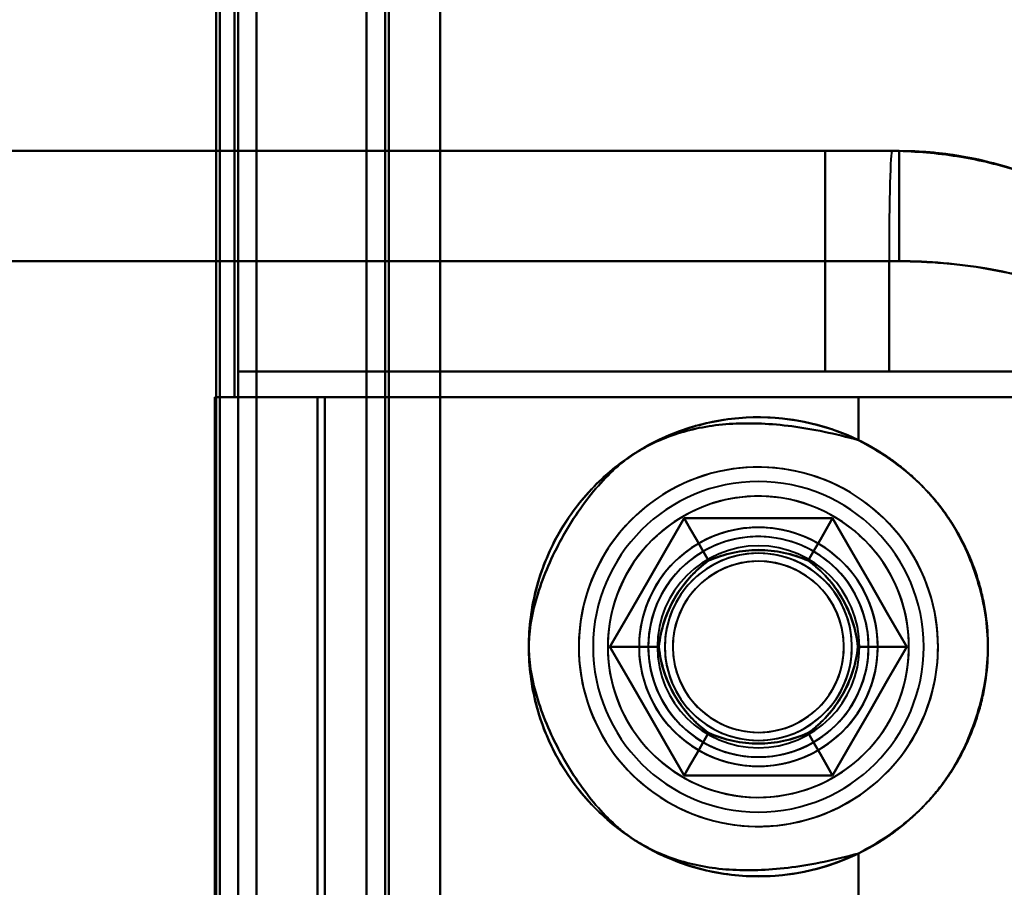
# Model space of a CAD drawing. Header units: millimetres. Extents: x -1442 to 3067, y -120 to 1171.
# Tile 37 of 66: x 411 to 438, y 310 to 334. Entities that reach past the tile are written whole.
import ezdxf

# ---------------------------------------------------------------- set-up
doc = ezdxf.new("R2010")
doc.units = ezdxf.units.MM
doc.layers.add('G-IMPT', color=8, linetype='Continuous', lineweight=40)

# ---------------------------------------------------------------- blocks, each defined once
blk = doc.blocks.new('NEXA 1500 CALQUES_dwg-769064-Gauche')
at = {"layer": 'G-IMPT'}
for p, q in [((420.5, 1097.272), (420.5, 129.472)), ((420.5, 1097.272), (420.5, 129.472)), ((417, 129.472), (417, 1062.272)), ((417.5, 323.672), (417.5, 903.072)), ((402, 330.372), (434.805, 330.372)), ((402, 330.372), (434.805, 330.372)), ((434.805, 330.372), (402, 330.372)), ((434.805, 330.372), (402, 330.372)), ((432.985, 330.372), (435, 330.372)), ((432.985, 330.372), (435, 330.372)), ((435, 330.372), (432.985, 330.372)), ((435, 330.372), (432.985, 330.372)), ((435, 330.372), (434.805, 330.372)), ((434.805, 330.372), (435, 330.372)), ((434.805, 330.372), (435, 330.372)), ((434.805, 330.372), (435, 330.372)), ((435, 330.372), (434.805, 330.372)), ((435, 330.372), (434.805, 330.372)), ((435, 330.372), (435, 327.372)), ((435, 330.372), (435, 327.372)), ((402.288, 327.372), (434.721, 327.372)), ((402.288, 327.372), (434.721, 327.372)), ((434.721, 327.372), (402.288, 327.372)), ((434.721, 327.372), (402.288, 327.372)), ((434.721, 327.372), (435, 327.372)), ((434.721, 327.372), (435, 327.372)), ((435, 327.372), (434.721, 327.372)), ((435, 327.372), (434.721, 327.372)), ((434.721, 324.372), (417, 324.372)), ((417, 324.372), (434.721, 324.372)), ((434.721, 324.372), (417, 324.372)), ((417, 324.372), (434.721, 324.372)), ((432.985, 324.372), (444.165, 324.372)), ((432.985, 324.372), (444.165, 324.372)), ((444.165, 324.372), (432.985, 324.372)), ((444.165, 324.372), (432.985, 324.372)), ((443.207, 324.372), (434.721, 324.372)), ((434.721, 324.372), (443.207, 324.372)), ((443.207, 324.372), (434.721, 324.372)), ((434.721, 324.372), (443.207, 324.372)), ((416.9, 323.672), (417.5, 323.672)), ((417.5, 323.672), (416.9, 323.672)), ((416.9, 323.672), (417.5, 323.672)), ((417.5, 323.672), (416.9, 323.672)), ((419.165, 323.672), (433.887, 323.672)), ((419.165, 323.672), (433.887, 323.672)), ((433.887, 323.672), (419.165, 323.672)), ((433.887, 323.672), (419.165, 323.672)), ((433.887, 323.672), (442.984, 323.672)), ((433.887, 323.672), (442.984, 323.672)), ((442.984, 323.672), (433.887, 323.672)), ((442.984, 323.672), (433.887, 323.672))]:
    blk.add_line(p, q, dxfattribs=at)
at = {"layer": 'G-IMPT', "flags": 128}
for points in [[(422.5, 1097.772), (422.5, 855.572), (422.5, 613.372), (422.5, 371.172), (422.5, 128.972)], [(422.5, 128.972), (422.5, 371.172), (422.5, 613.372), (422.5, 855.572), (422.5, 1097.772)], [(422.5, 128.972), (422.5, 371.172), (422.5, 613.372), (422.5, 855.572), (422.5, 1097.772)], [(422.5, 1097.772), (422.5, 855.572), (422.5, 613.372), (422.5, 371.172), (422.5, 128.972)], [(420.5, 129.472), (420.5, 371.422), (420.5, 613.372), (420.5, 855.322), (420.5, 1097.272)], [(420.5, 1097.272), (420.5, 855.322), (420.5, 613.372), (420.5, 371.422), (420.5, 129.472)], [(420.5, 1097.272), (420.5, 855.322), (420.5, 613.372), (420.5, 371.422), (420.5, 129.472)], [(420.5, 129.472), (420.5, 371.422), (420.5, 613.372), (420.5, 855.322), (420.5, 1097.272)], [(420.5, 129.472), (420.5, 371.422), (420.5, 613.372), (420.5, 855.322), (420.5, 1097.272)], [(420.5, 1097.272), (420.5, 855.322), (420.5, 613.372), (420.5, 371.422), (420.5, 129.472)], [(420.5, 1097.272), (420.5, 855.322), (420.5, 613.372), (420.5, 371.422), (420.5, 129.472)], [(420.5, 129.472), (420.5, 371.422), (420.5, 613.372), (420.5, 855.322), (420.5, 1097.272)], [(421, 129.472), (421, 371.422), (421, 613.372), (421, 855.322), (421, 1097.272)], [(421, 1097.272), (421, 855.322), (421, 613.372), (421, 371.422), (421, 129.472)], [(421, 1097.272), (421, 855.322), (421, 613.372), (421, 371.422), (421, 129.472)], [(421, 129.472), (421, 371.422), (421, 613.372), (421, 855.322), (421, 1097.272)], [(421.1, 1097.272), (421.1, 855.322), (421.1, 613.372), (421.1, 371.422), (421.1, 129.472)], [(421.1, 129.472), (421.1, 371.422), (421.1, 613.372), (421.1, 855.322), (421.1, 1097.272)], [(421.1, 129.472), (421.1, 371.422), (421.1, 613.372), (421.1, 855.322), (421.1, 1097.272)], [(421.1, 1097.272), (421.1, 855.322), (421.1, 613.372), (421.1, 371.422), (421.1, 129.472)], [(421.1, 1097.272), (421.1, 855.322), (421.1, 613.372), (421.1, 371.422), (421.1, 129.472)], [(421.1, 129.472), (421.1, 371.422), (421.1, 613.372), (421.1, 855.322), (421.1, 1097.272)], [(421.1, 129.472), (421.1, 371.422), (421.1, 613.372), (421.1, 855.322), (421.1, 1097.272)], [(421.1, 1097.272), (421.1, 855.322), (421.1, 613.372), (421.1, 371.422), (421.1, 129.472)], [(421.1, 129.472), (421.1, 371.422), (421.1, 613.372), (421.1, 855.322), (421.1, 1097.272)], [(421.1, 1097.272), (421.1, 855.322), (421.1, 613.372), (421.1, 371.422), (421.1, 129.472)], [(421.1, 1097.272), (421.1, 855.322), (421.1, 613.372), (421.1, 371.422), (421.1, 129.472)], [(421.1, 129.472), (421.1, 371.422), (421.1, 613.372), (421.1, 855.322), (421.1, 1097.272)], [(422.5, 1097.272), (422.5, 855.322), (422.5, 613.372), (422.5, 371.422), (422.5, 129.472)], [(422.5, 129.472), (422.5, 371.422), (422.5, 613.372), (422.5, 855.322), (422.5, 1097.272)], [(422.5, 129.472), (422.5, 371.422), (422.5, 613.372), (422.5, 855.322), (422.5, 1097.272)], [(422.5, 1097.272), (422.5, 855.322), (422.5, 613.372), (422.5, 371.422), (422.5, 129.472)], [(422.5, 129.472), (422.5, 371.422), (422.5, 613.372), (422.5, 855.322), (422.5, 1097.272)], [(422.5, 1097.272), (422.5, 855.322), (422.5, 613.372), (422.5, 371.422), (422.5, 129.472)], [(422.5, 1097.272), (422.5, 855.322), (422.5, 613.372), (422.5, 371.422), (422.5, 129.472)], [(422.5, 129.472), (422.5, 371.422), (422.5, 613.372), (422.5, 855.322), (422.5, 1097.272)], [(417.5, 128.972), (417.5, 362.422), (417.5, 595.872), (417.5, 829.322), (417.5, 1062.772)], [(417.5, 1062.772), (417.5, 829.322), (417.5, 595.872), (417.5, 362.422), (417.5, 128.972)], [(417.5, 128.972), (417.5, 362.422), (417.5, 595.872), (417.5, 829.322), (417.5, 1062.772)], [(417.5, 1062.772), (417.5, 829.322), (417.5, 595.872), (417.5, 362.422), (417.5, 128.972)], [(416.4, 1062.272), (416.4, 829.072), (416.4, 595.872), (416.4, 362.672), (416.4, 129.472)], [(416.4, 129.472), (416.4, 362.672), (416.4, 595.872), (416.4, 829.072), (416.4, 1062.272)], [(416.4, 1062.272), (416.4, 837.047), (416.4, 611.822), (416.4, 386.597), (416.4, 161.372)], [(416.4, 161.372), (416.4, 386.597), (416.4, 611.822), (416.4, 837.047), (416.4, 1062.272)], [(416.4, 161.372), (416.4, 386.597), (416.4, 611.822), (416.4, 837.047), (416.4, 1062.272)], [(416.4, 1062.272), (416.4, 837.047), (416.4, 611.822), (416.4, 386.597), (416.4, 161.372)], [(416.5, 129.472), (416.5, 362.672), (416.5, 595.872), (416.5, 829.072), (416.5, 1062.272)], [(416.5, 1062.272), (416.5, 829.072), (416.5, 595.872), (416.5, 362.672), (416.5, 129.472)], [(417, 129.472), (417, 362.672), (417, 595.872), (417, 829.072), (417, 1062.272)], [(417, 1062.272), (417, 829.072), (417, 595.872), (417, 362.672), (417, 129.472)], [(417, 1062.272), (417, 829.072), (417, 595.872), (417, 362.672), (417, 129.472)], [(417, 129.472), (417, 362.672), (417, 595.872), (417, 829.072), (417, 1062.272)], [(417, 129.472), (417, 362.672), (417, 595.872), (417, 829.072), (417, 1062.272)], [(417, 1062.272), (417, 829.072), (417, 595.872), (417, 362.672), (417, 129.472)], [(417, 129.472), (417, 362.672), (417, 595.872), (417, 829.072), (417, 1062.272)], [(417, 1062.272), (417, 829.072), (417, 595.872), (417, 362.672), (417, 129.472)], [(416.5, 903.072), (416.5, 758.222), (416.5, 613.372), (416.5, 468.522), (416.5, 323.672)], [(416.5, 323.672), (416.5, 468.522), (416.5, 613.372), (416.5, 758.222), (416.5, 903.072)], [(416.5, 903.072), (416.5, 758.222), (416.5, 613.372), (416.5, 468.522), (416.5, 323.672)], [(416.5, 323.672), (416.5, 468.522), (416.5, 613.372), (416.5, 758.222), (416.5, 903.072)], [(416.9, 903.072), (416.9, 758.222), (416.9, 613.372), (416.9, 468.522), (416.9, 323.672)], [(416.9, 323.672), (416.9, 468.522), (416.9, 613.372), (416.9, 758.222), (416.9, 903.072)], [(416.9, 323.672), (416.9, 468.522), (416.9, 613.372), (416.9, 758.222), (416.9, 903.072)], [(416.9, 903.072), (416.9, 758.222), (416.9, 613.372), (416.9, 468.522), (416.9, 323.672)], [(416.9, 903.072), (416.9, 758.222), (416.9, 613.372), (416.9, 468.522), (416.9, 323.672)], [(416.9, 323.672), (416.9, 468.522), (416.9, 613.372), (416.9, 758.222), (416.9, 903.072)], [(417, 323.672), (417, 468.522), (417, 613.372), (417, 758.222), (417, 903.072)], [(417, 903.072), (417, 758.222), (417, 613.372), (417, 468.522), (417, 323.672)], [(417, 323.672), (417, 468.522), (417, 613.372), (417, 758.222), (417, 903.072)], [(417, 903.072), (417, 758.222), (417, 613.372), (417, 468.522), (417, 323.672)], [(417, 323.672), (417, 468.522), (417, 613.372), (417, 758.222), (417, 903.072)], [(417, 903.072), (417, 758.222), (417, 613.372), (417, 468.522), (417, 323.672)], [(417.5, 323.672), (417.5, 468.522), (417.5, 613.372), (417.5, 758.222), (417.5, 903.072)], [(417.5, 903.072), (417.5, 758.222), (417.5, 613.372), (417.5, 468.522), (417.5, 323.672)], [(417.5, 903.072), (417.5, 758.222), (417.5, 613.372), (417.5, 468.522), (417.5, 323.672)], [(417.5, 323.672), (417.5, 468.522), (417.5, 613.372), (417.5, 758.222), (417.5, 903.072)], [(422.5, 323.672), (422.5, 468.522), (422.5, 613.372), (422.5, 758.222), (422.5, 903.072)], [(422.5, 903.072), (422.5, 758.222), (422.5, 613.372), (422.5, 468.522), (422.5, 323.672)], [(422.5, 903.072), (422.5, 758.222), (422.5, 613.372), (422.5, 468.522), (422.5, 323.672)], [(422.5, 323.672), (422.5, 468.522), (422.5, 613.372), (422.5, 758.222), (422.5, 903.072)], [(434.805, 330.372), (420.183, 330.372), (405.601, 330.372), (402, 330.372)], [(402, 330.372), (416.569, 330.372), (431.182, 330.372), (434.805, 330.372)], [(410, 330.372), (415.746, 330.372), (421.492, 330.372), (427.238, 330.372), (432.985, 330.372)], [(432.985, 330.372), (427.238, 330.372), (421.492, 330.372), (415.746, 330.372), (410, 330.372)], [(432.985, 330.372), (427.238, 330.372), (421.492, 330.372), (415.746, 330.372), (410, 330.372)], [(410, 330.372), (415.746, 330.372), (421.492, 330.372), (427.238, 330.372), (432.985, 330.372)], [(432.985, 324.372), (432.985, 325.872), (432.985, 327.372), (432.985, 328.872), (432.985, 330.372)], [(432.985, 330.372), (432.985, 328.872), (432.985, 327.372), (432.985, 325.872), (432.985, 324.372)], [(432.985, 330.372), (432.985, 328.872), (432.985, 327.372), (432.985, 325.872), (432.985, 324.372)], [(432.985, 324.372), (432.985, 325.872), (432.985, 327.372), (432.985, 328.872), (432.985, 330.372)], [(434.721, 327.372), (434.721, 326.622), (434.721, 325.872), (434.721, 325.122), (434.721, 324.372)], [(434.721, 324.372), (434.721, 325.122), (434.721, 325.872), (434.721, 326.622), (434.721, 327.372)], [(434.721, 327.372), (434.721, 326.622), (434.721, 325.872), (434.721, 325.122), (434.721, 324.372)], [(434.721, 324.372), (434.721, 325.122), (434.721, 325.872), (434.721, 326.622), (434.721, 327.372)], [(417, 309.372), (417, 313.122), (417, 316.872), (417, 320.622), (417, 324.372)], [(417, 309.372), (417, 313.122), (417, 316.872), (417, 320.622), (417, 324.372)], [(417, 324.372), (417, 320.622), (417, 316.872), (417, 313.122), (417, 309.372)], [(417, 324.372), (420.996, 324.372), (424.992, 324.372), (428.988, 324.372), (432.985, 324.372)], [(417, 324.372), (417, 320.622), (417, 316.872), (417, 313.122), (417, 309.372)], [(432.985, 324.372), (428.988, 324.372), (424.992, 324.372), (420.996, 324.372), (417, 324.372)], [(417, 324.372), (417, 320.622), (417, 316.872), (417, 313.122), (417, 309.372)], [(417, 309.372), (417, 313.122), (417, 316.872), (417, 320.622), (417, 324.372)], [(432.985, 324.372), (428.988, 324.372), (424.992, 324.372), (420.996, 324.372), (417, 324.372)], [(417, 324.372), (417, 320.622), (417, 316.872), (417, 313.122), (417, 309.372)], [(417, 309.372), (417, 313.122), (417, 316.872), (417, 320.622), (417, 324.372)], [(417, 324.372), (420.996, 324.372), (424.992, 324.372), (428.988, 324.372), (432.985, 324.372)], [(416.365, 258.072), (416.365, 274.472), (416.365, 290.872), (416.365, 307.272), (416.365, 323.672)], [(416.365, 323.672), (416.365, 307.272), (416.365, 290.872), (416.365, 274.472), (416.365, 258.072)], [(416.365, 323.672), (416.511, 323.672), (416.658, 323.672), (416.804, 323.672), (416.95, 323.672)], [(416.433, 323.672), (416.416, 323.672), (416.399, 323.672), (416.382, 323.672), (416.365, 323.672)], [(416.95, 323.672), (416.804, 323.672), (416.658, 323.672), (416.511, 323.672), (416.365, 323.672)], [(416.365, 323.672), (416.382, 323.672), (416.399, 323.672), (416.416, 323.672), (416.433, 323.672)], [(416.365, 323.672), (416.365, 307.272), (416.365, 290.872), (416.365, 274.472), (416.365, 258.072)], [(416.365, 258.072), (416.365, 274.472), (416.365, 290.872), (416.365, 307.272), (416.365, 323.672)], [(416.9, 323.672), (416.766, 323.672), (416.633, 323.672), (416.499, 323.672), (416.365, 323.672)], [(416.365, 323.672), (416.365, 307.272), (416.365, 290.872), (416.365, 274.472), (416.365, 258.072)], [(416.365, 258.072), (416.365, 274.472), (416.365, 290.872), (416.365, 307.272), (416.365, 323.672)], [(416.365, 323.672), (416.499, 323.672), (416.633, 323.672), (416.766, 323.672), (416.9, 323.672)], [(416.5, 323.672), (416.483, 323.672), (416.466, 323.672), (416.449, 323.672), (416.433, 323.672)], [(416.433, 323.672), (416.449, 323.672), (416.466, 323.672), (416.483, 323.672), (416.5, 323.672)], [(416.5, 323.672), (416.625, 323.672), (416.75, 323.672), (416.875, 323.672), (417, 323.672)], [(417, 323.672), (416.875, 323.672), (416.75, 323.672), (416.625, 323.672), (416.5, 323.672)], [(416.5, 323.672), (416.5, 307.272), (416.5, 290.872), (416.5, 274.472), (416.5, 258.072)], [(416.5, 258.072), (416.5, 274.472), (416.5, 290.872), (416.5, 307.272), (416.5, 323.672)], [(417, 323.672), (416.875, 323.672), (416.75, 323.672), (416.625, 323.672), (416.5, 323.672)], [(416.5, 323.672), (416.625, 323.672), (416.75, 323.672), (416.875, 323.672), (417, 323.672)], [(416.9, 323.672), (417.466, 323.672), (418.033, 323.672), (418.599, 323.672), (419.165, 323.672)], [(419.165, 323.672), (418.599, 323.672), (418.033, 323.672), (417.466, 323.672), (416.9, 323.672)], [(419.165, 323.672), (418.599, 323.672), (418.033, 323.672), (417.466, 323.672), (416.9, 323.672)], [(416.9, 323.672), (417.466, 323.672), (418.033, 323.672), (418.599, 323.672), (419.165, 323.672)], [(416.95, 323.672), (416.962, 323.672), (416.975, 323.672), (416.987, 323.672), (417, 323.672)], [(417, 323.672), (416.987, 323.672), (416.975, 323.672), (416.962, 323.672), (416.95, 323.672)], [(417.5, 258.072), (417.5, 274.472), (417.5, 290.872), (417.5, 307.272), (417.5, 323.672)], [(417.5, 323.672), (417.966, 323.672), (418.433, 323.672), (418.899, 323.672), (419.365, 323.672)], [(419.365, 323.672), (418.899, 323.672), (418.433, 323.672), (417.966, 323.672), (417.5, 323.672)], [(419.365, 323.672), (418.899, 323.672), (418.433, 323.672), (417.966, 323.672), (417.5, 323.672)], [(417.5, 323.672), (417.5, 307.272), (417.5, 290.872), (417.5, 274.472), (417.5, 258.072)], [(417.5, 323.672), (417.966, 323.672), (418.433, 323.672), (418.899, 323.672), (419.365, 323.672)], [(417.5, 323.672), (417.5, 307.272), (417.5, 290.872), (417.5, 274.472), (417.5, 258.072)], [(417.5, 258.072), (417.5, 274.472), (417.5, 290.872), (417.5, 307.272), (417.5, 323.672)], [(419.165, 323.672), (419.165, 320.272), (419.165, 316.872), (419.165, 313.472), (419.165, 310.072)], [(419.165, 310.072), (419.165, 313.472), (419.165, 316.872), (419.165, 320.272), (419.165, 323.672)], [(419.165, 310.072), (419.165, 313.472), (419.165, 316.872), (419.165, 320.272), (419.165, 323.672)], [(419.165, 323.672), (419.165, 307.272), (419.165, 290.872), (419.165, 274.472), (419.165, 258.072)], [(419.165, 258.072), (419.165, 274.472), (419.165, 290.872), (419.165, 307.272), (419.165, 323.672)], [(419.165, 323.672), (419.165, 320.272), (419.165, 316.872), (419.165, 313.472), (419.165, 310.072)], [(419.165, 258.072), (419.165, 274.472), (419.165, 290.872), (419.165, 307.272), (419.165, 323.672)], [(419.165, 323.672), (419.165, 307.272), (419.165, 290.872), (419.165, 274.472), (419.165, 258.072)], [(419.365, 323.672), (419.365, 307.272), (419.365, 290.872), (419.365, 274.472), (419.365, 258.072)], [(419.365, 258.072), (419.365, 274.472), (419.365, 290.872), (419.365, 307.272), (419.365, 323.672)], [(419.365, 323.672), (420.149, 323.672), (420.933, 323.672), (421.716, 323.672), (422.5, 323.672)], [(419.365, 258.072), (419.365, 274.472), (419.365, 290.872), (419.365, 307.272), (419.365, 323.672)], [(419.365, 258.072), (419.365, 274.472), (419.365, 290.872), (419.365, 307.272), (419.365, 323.672)], [(419.365, 323.672), (419.365, 307.272), (419.365, 290.872), (419.365, 274.472), (419.365, 258.072)], [(422.5, 323.672), (421.716, 323.672), (420.933, 323.672), (420.149, 323.672), (419.365, 323.672)], [(419.365, 323.672), (419.365, 307.272), (419.365, 290.872), (419.365, 274.472), (419.365, 258.072)], [(419.365, 323.672), (419.365, 307.272), (419.365, 290.872), (419.365, 274.472), (419.365, 258.072)], [(422.5, 323.672), (421.716, 323.672), (420.933, 323.672), (420.149, 323.672), (419.365, 323.672)], [(419.365, 258.072), (419.365, 274.472), (419.365, 290.872), (419.365, 307.272), (419.365, 323.672)], [(419.365, 323.672), (420.149, 323.672), (420.933, 323.672), (421.716, 323.672), (422.5, 323.672)], [(422.5, 258.072), (422.5, 274.472), (422.5, 290.872), (422.5, 307.272), (422.5, 323.672)], [(422.5, 323.672), (422.5, 307.272), (422.5, 290.872), (422.5, 274.472), (422.5, 258.072)], [(422.5, 323.672), (422.5, 307.272), (422.5, 290.872), (422.5, 274.472), (422.5, 258.072)], [(422.5, 323.672), (427.776, 323.672), (433.052, 323.672), (438.329, 323.672), (443.605, 323.672)], [(422.5, 258.072), (422.5, 274.472), (422.5, 290.872), (422.5, 307.272), (422.5, 323.672)], [(443.605, 323.672), (438.329, 323.672), (433.052, 323.672), (427.776, 323.672), (422.5, 323.672)], [(443.605, 323.672), (438.329, 323.672), (433.052, 323.672), (427.776, 323.672), (422.5, 323.672)], [(422.5, 323.672), (427.776, 323.672), (433.052, 323.672), (438.329, 323.672), (443.605, 323.672)], [(433.887, 323.672), (433.887, 323.379), (433.887, 323.085), (433.887, 322.792), (433.887, 322.499)], [(433.887, 322.499), (433.887, 322.792), (433.887, 323.085), (433.887, 323.379), (433.887, 323.672)], [(433.887, 323.672), (433.887, 323.379), (433.887, 323.085), (433.887, 322.792), (433.887, 322.499)], [(433.887, 322.499), (433.887, 322.792), (433.887, 323.085), (433.887, 323.379), (433.887, 323.672)], [(436.056, 316.872), (436.052, 317.068), (436.04, 317.263), (436.02, 317.458), (435.993, 317.651), (435.958, 317.844), (435.915, 318.035), (435.865, 318.224), (435.807, 318.411), (435.742, 318.595), (435.67, 318.777), (435.59, 318.955), (435.503, 319.131), (435.409, 319.302), (435.309, 319.47), (435.201, 319.634), (435.088, 319.793), (434.968, 319.947), (434.842, 320.097), (434.71, 320.241), (434.572, 320.38), (434.429, 320.514), (434.281, 320.642), (434.128, 320.763), (433.97, 320.878), (433.807, 320.987), (433.641, 321.09), (433.47, 321.185), (433.296, 321.274), (433.118, 321.356), (432.937, 321.43), (432.754, 321.498), (432.567, 321.557), (432.379, 321.61), (432.188, 321.654), (431.996, 321.692), (431.803, 321.721), (431.609, 321.743), (431.413, 321.756), (431.218, 321.762), (431.022, 321.761), (430.827, 321.751), (430.632, 321.734), (430.438, 321.708), (430.245, 321.675), (430.054, 321.635), (429.864, 321.587), (429.677, 321.531), (429.492, 321.468), (429.309, 321.397), (429.13, 321.319), (428.954, 321.234), (428.781, 321.142), (428.612, 321.044), (428.448, 320.938), (428.287, 320.826), (428.131, 320.708), (427.98, 320.584), (427.834, 320.453), (427.694, 320.317), (427.559, 320.176), (427.43, 320.029), (427.307, 319.877), (427.189, 319.72), (427.079, 319.559), (426.975, 319.393), (426.877, 319.224), (426.787, 319.05), (426.703, 318.874), (426.626, 318.693), (426.557, 318.511), (426.495, 318.325), (426.441, 318.137), (426.394, 317.947), (426.355, 317.755), (426.324, 317.562), (426.3, 317.368), (426.284, 317.173), (426.276, 316.978), (426.275, 316.872)], [(433.61, 312.637), (433.778, 312.738), (433.941, 312.846), (434.1, 312.96), (434.254, 313.081), (434.403, 313.207), (434.547, 313.34), (434.686, 313.478), (434.818, 313.621), (434.946, 313.77), (435.067, 313.924), (435.181, 314.082), (435.29, 314.245), (435.392, 314.412), (435.487, 314.583), (435.575, 314.757), (435.656, 314.936), (435.73, 315.117), (435.796, 315.301), (435.855, 315.487), (435.907, 315.676), (435.951, 315.866), (435.987, 316.058), (436.016, 316.252), (436.037, 316.446), (436.05, 316.642), (436.055, 316.837), (436.053, 317.033), (436.043, 317.228), (436.024, 317.423), (435.999, 317.617), (435.965, 317.809), (435.924, 318.001), (435.875, 318.19), (435.818, 318.377), (435.754, 318.562), (435.683, 318.744), (435.605, 318.923), (435.519, 319.099), (435.427, 319.272), (435.327, 319.44), (435.221, 319.605), (435.109, 319.765), (434.99, 319.92), (434.865, 320.07), (434.734, 320.216), (434.598, 320.356), (434.455, 320.49), (434.308, 320.619), (434.156, 320.742), (433.999, 320.858), (433.837, 320.968), (433.671, 321.072), (433.501, 321.169), (433.327, 321.259), (433.15, 321.342), (432.97, 321.417), (432.787, 321.486), (432.601, 321.547), (432.413, 321.601), (432.223, 321.647), (432.031, 321.685), (431.838, 321.716), (431.644, 321.739), (431.449, 321.755), (431.253, 321.762), (431.058, 321.762), (430.862, 321.753), (430.667, 321.737), (430.473, 321.714), (430.28, 321.682), (430.088, 321.643), (429.898, 321.596), (429.711, 321.541), (429.525, 321.479), (429.342, 321.41), (429.162, 321.334), (428.985, 321.25), (428.812, 321.159), (428.72, 321.108)], [(428.72, 321.108), (428.553, 321.006), (428.389, 320.899), (428.231, 320.784), (428.076, 320.664), (427.927, 320.537), (427.783, 320.405), (427.645, 320.267), (427.512, 320.123), (427.385, 319.975), (427.264, 319.821), (427.149, 319.663), (427.041, 319.5), (426.939, 319.333), (426.844, 319.162), (426.756, 318.987), (426.675, 318.809), (426.601, 318.628), (426.534, 318.444), (426.475, 318.258), (426.423, 318.069), (426.379, 317.878), (426.343, 317.686), (426.314, 317.493), (426.293, 317.298), (426.28, 317.103), (426.275, 316.908), (426.277, 316.712), (426.288, 316.517), (426.306, 316.322), (426.332, 316.128), (426.365, 315.935), (426.407, 315.744), (426.456, 315.555), (426.512, 315.367), (426.576, 315.183), (426.647, 315), (426.726, 314.821), (426.811, 314.645), (426.904, 314.473), (427.003, 314.304), (427.109, 314.14), (427.222, 313.98), (427.34, 313.825), (427.465, 313.674), (427.596, 313.529), (427.733, 313.389), (427.875, 313.254), (428.022, 313.126), (428.175, 313.003), (428.332, 312.886), (428.493, 312.776), (428.659, 312.673), (428.829, 312.576), (429.003, 312.486), (429.18, 312.403), (429.36, 312.327), (429.544, 312.259), (429.729, 312.197), (429.917, 312.144), (430.107, 312.098), (430.299, 312.059), (430.492, 312.028), (430.687, 312.005), (430.882, 311.99), (431.077, 311.983), (431.273, 311.983), (431.468, 311.991), (431.663, 312.007), (431.857, 312.031), (432.05, 312.063), (432.242, 312.102), (432.432, 312.149), (432.62, 312.203), (432.805, 312.265), (432.988, 312.334), (433.168, 312.411), (433.345, 312.495), (433.518, 312.585), (433.61, 312.637)], [(427.124, 316.872), (427.629, 317.747), (428.134, 318.622), (428.639, 319.497), (429.144, 320.372)], [(429.144, 320.372), (428.639, 319.497), (428.134, 318.622), (427.629, 317.747), (427.124, 316.872)], [(429.144, 320.372), (428.639, 319.497), (428.134, 318.622), (427.629, 317.747), (427.124, 316.872)], [(427.124, 316.872), (427.629, 317.747), (428.134, 318.622), (428.639, 319.497), (429.144, 320.372)], [(427.124, 316.872), (427.629, 317.747), (428.134, 318.622), (428.639, 319.497), (429.144, 320.372)], [(429.144, 320.372), (428.639, 319.497), (428.134, 318.622), (427.629, 317.747), (427.124, 316.872)], [(427.124, 316.872), (427.629, 317.747), (428.134, 318.622), (428.639, 319.497), (429.144, 320.372)], [(429.144, 320.372), (428.639, 319.497), (428.134, 318.622), (427.629, 317.747), (427.124, 316.872)], [(429.144, 320.372), (428.639, 319.497), (428.134, 318.622), (427.629, 317.747), (427.124, 316.872)], [(427.124, 316.872), (427.629, 317.747), (428.134, 318.622), (428.639, 319.497), (429.144, 320.372)], [(429.144, 320.372), (428.639, 319.497), (428.134, 318.622), (427.629, 317.747), (427.124, 316.872)], [(427.124, 316.872), (427.629, 317.747), (428.134, 318.622), (428.639, 319.497), (429.144, 320.372)], [(429.144, 320.372), (429.311, 320.084), (429.478, 319.795), (429.644, 319.507), (429.811, 319.218)], [(429.811, 319.218), (429.644, 319.507), (429.478, 319.795), (429.311, 320.084), (429.144, 320.372)], [(429.144, 320.372), (430.155, 320.372), (431.165, 320.372), (432.176, 320.372), (433.186, 320.372)], [(433.186, 320.372), (432.176, 320.372), (431.165, 320.372), (430.155, 320.372), (429.144, 320.372)], [(429.144, 320.372), (429.311, 320.084), (429.478, 319.795), (429.644, 319.507), (429.811, 319.218)], [(429.811, 319.218), (429.644, 319.507), (429.478, 319.795), (429.311, 320.084), (429.144, 320.372)], [(433.186, 320.372), (432.176, 320.372), (431.165, 320.372), (430.155, 320.372), (429.144, 320.372)], [(429.144, 320.372), (430.155, 320.372), (431.165, 320.372), (432.176, 320.372), (433.186, 320.372)], [(429.144, 320.372), (430.155, 320.372), (431.165, 320.372), (432.176, 320.372), (433.186, 320.372)], [(433.186, 320.372), (432.176, 320.372), (431.165, 320.372), (430.155, 320.372), (429.144, 320.372)], [(429.144, 320.372), (430.155, 320.372), (431.165, 320.372), (432.176, 320.372), (433.186, 320.372)], [(433.186, 320.372), (432.176, 320.372), (431.165, 320.372), (430.155, 320.372), (429.144, 320.372)], [(433.186, 320.372), (432.176, 320.372), (431.165, 320.372), (430.155, 320.372), (429.144, 320.372)], [(429.144, 320.372), (430.155, 320.372), (431.165, 320.372), (432.176, 320.372), (433.186, 320.372)], [(433.186, 320.372), (432.176, 320.372), (431.165, 320.372), (430.155, 320.372), (429.144, 320.372)], [(429.144, 320.372), (430.155, 320.372), (431.165, 320.372), (432.176, 320.372), (433.186, 320.372)], [(433.186, 320.372), (433.019, 320.084), (432.853, 319.795), (432.686, 319.507), (432.52, 319.218)], [(432.52, 319.218), (432.686, 319.507), (432.853, 319.795), (433.019, 320.084), (433.186, 320.372)], [(433.186, 320.372), (433.019, 320.084), (432.853, 319.795), (432.686, 319.507), (432.52, 319.218)], [(432.52, 319.218), (432.686, 319.507), (432.853, 319.795), (433.019, 320.084), (433.186, 320.372)], [(433.186, 320.372), (433.691, 319.497), (434.196, 318.622), (434.701, 317.747), (435.207, 316.872)], [(435.207, 316.872), (434.701, 317.747), (434.196, 318.622), (433.691, 319.497), (433.186, 320.372)], [(435.207, 316.872), (434.701, 317.747), (434.196, 318.622), (433.691, 319.497), (433.186, 320.372)], [(433.186, 320.372), (433.691, 319.497), (434.196, 318.622), (434.701, 317.747), (435.207, 316.872)], [(433.186, 320.372), (433.691, 319.497), (434.196, 318.622), (434.701, 317.747), (435.207, 316.872)], [(435.207, 316.872), (434.701, 317.747), (434.196, 318.622), (433.691, 319.497), (433.186, 320.372)], [(433.186, 320.372), (433.691, 319.497), (434.196, 318.622), (434.701, 317.747), (435.207, 316.872)], [(435.207, 316.872), (434.701, 317.747), (434.196, 318.622), (433.691, 319.497), (433.186, 320.372)], [(435.207, 316.872), (434.701, 317.747), (434.196, 318.622), (433.691, 319.497), (433.186, 320.372)], [(433.186, 320.372), (433.691, 319.497), (434.196, 318.622), (434.701, 317.747), (435.207, 316.872)], [(435.207, 316.872), (434.701, 317.747), (434.196, 318.622), (433.691, 319.497), (433.186, 320.372)], [(433.186, 320.372), (433.691, 319.497), (434.196, 318.622), (434.701, 317.747), (435.207, 316.872)], [(426.275, 316.872), (426.279, 316.677), (426.29, 316.481), (426.31, 316.287), (426.337, 316.093), (426.372, 315.901), (426.415, 315.71), (426.465, 315.521), (426.523, 315.334), (426.588, 315.15), (426.661, 314.968), (426.741, 314.789), (426.827, 314.614), (426.921, 314.442), (427.022, 314.275), (427.129, 314.111), (427.243, 313.952), (427.362, 313.797), (427.489, 313.648), (427.62, 313.503), (427.758, 313.364), (427.901, 313.231), (428.049, 313.103), (428.202, 312.981), (428.36, 312.866), (428.523, 312.757), (428.69, 312.655), (428.86, 312.559), (429.034, 312.47), (429.212, 312.389), (429.393, 312.314), (429.577, 312.247), (429.763, 312.187), (429.951, 312.135), (430.142, 312.09), (430.334, 312.053), (430.527, 312.024), (430.722, 312.002), (430.917, 311.988), (431.112, 311.982), (431.308, 311.984), (431.503, 311.994), (431.698, 312.011), (431.892, 312.036), (432.085, 312.069), (432.276, 312.11), (432.466, 312.158), (432.653, 312.214), (432.838, 312.277), (433.021, 312.348), (433.2, 312.425), (433.376, 312.51), (433.549, 312.602), (433.718, 312.701), (433.883, 312.806), (434.043, 312.918), (434.199, 313.037), (434.35, 313.161), (434.496, 313.291), (434.636, 313.427), (434.771, 313.569), (434.901, 313.716), (435.024, 313.868), (435.141, 314.024), (435.252, 314.186), (435.356, 314.351), (435.453, 314.521), (435.544, 314.694), (435.627, 314.871), (435.704, 315.051), (435.773, 315.234), (435.835, 315.42), (435.889, 315.608), (435.936, 315.797), (435.975, 315.989), (436.007, 316.182), (436.03, 316.376), (436.046, 316.571), (436.054, 316.767), (436.056, 316.872)], [(429.144, 313.372), (428.639, 314.247), (428.134, 315.122), (427.629, 315.997), (427.124, 316.872)], [(427.124, 316.872), (427.457, 316.872), (427.79, 316.872), (428.123, 316.872), (428.456, 316.872)], [(428.456, 316.872), (428.123, 316.872), (427.79, 316.872), (427.457, 316.872), (427.124, 316.872)], [(427.124, 316.872), (427.457, 316.872), (427.79, 316.872), (428.123, 316.872), (428.456, 316.872)], [(428.456, 316.872), (428.123, 316.872), (427.79, 316.872), (427.457, 316.872), (427.124, 316.872)], [(427.124, 316.872), (427.629, 315.997), (428.134, 315.122), (428.639, 314.247), (429.144, 313.372)], [(427.124, 316.872), (427.629, 315.997), (428.134, 315.122), (428.639, 314.247), (429.144, 313.372)], [(429.144, 313.372), (428.639, 314.247), (428.134, 315.122), (427.629, 315.997), (427.124, 316.872)], [(429.144, 313.372), (428.639, 314.247), (428.134, 315.122), (427.629, 315.997), (427.124, 316.872)], [(427.124, 316.872), (427.629, 315.997), (428.134, 315.122), (428.639, 314.247), (429.144, 313.372)], [(429.144, 313.372), (428.639, 314.247), (428.134, 315.122), (427.629, 315.997), (427.124, 316.872)], [(427.124, 316.872), (427.629, 315.997), (428.134, 315.122), (428.639, 314.247), (429.144, 313.372)], [(427.124, 316.872), (427.629, 315.997), (428.134, 315.122), (428.639, 314.247), (429.144, 313.372)], [(429.144, 313.372), (428.639, 314.247), (428.134, 315.122), (427.629, 315.997), (427.124, 316.872)], [(427.124, 316.872), (427.629, 315.997), (428.134, 315.122), (428.639, 314.247), (429.144, 313.372)], [(429.144, 313.372), (428.639, 314.247), (428.134, 315.122), (427.629, 315.997), (427.124, 316.872)], [(435.207, 316.872), (434.701, 315.997), (434.196, 315.122), (433.691, 314.247), (433.186, 313.372)], [(433.186, 313.372), (433.691, 314.247), (434.196, 315.122), (434.701, 315.997), (435.207, 316.872)], [(433.186, 313.372), (433.691, 314.247), (434.196, 315.122), (434.701, 315.997), (435.207, 316.872)], [(435.207, 316.872), (434.701, 315.997), (434.196, 315.122), (433.691, 314.247), (433.186, 313.372)], [(435.207, 316.872), (434.701, 315.997), (434.196, 315.122), (433.691, 314.247), (433.186, 313.372)], [(433.186, 313.372), (433.691, 314.247), (434.196, 315.122), (434.701, 315.997), (435.207, 316.872)], [(435.207, 316.872), (434.701, 315.997), (434.196, 315.122), (433.691, 314.247), (433.186, 313.372)], [(433.186, 313.372), (433.691, 314.247), (434.196, 315.122), (434.701, 315.997), (435.207, 316.872)], [(433.186, 313.372), (433.691, 314.247), (434.196, 315.122), (434.701, 315.997), (435.207, 316.872)], [(435.207, 316.872), (434.701, 315.997), (434.196, 315.122), (433.691, 314.247), (433.186, 313.372)], [(433.186, 313.372), (433.691, 314.247), (434.196, 315.122), (434.701, 315.997), (435.207, 316.872)], [(435.207, 316.872), (434.701, 315.997), (434.196, 315.122), (433.691, 314.247), (433.186, 313.372)], [(433.874, 316.872), (434.207, 316.872), (434.54, 316.872), (434.873, 316.872), (435.207, 316.872)], [(435.207, 316.872), (434.873, 316.872), (434.54, 316.872), (434.207, 316.872), (433.874, 316.872)], [(435.207, 316.872), (434.873, 316.872), (434.54, 316.872), (434.207, 316.872), (433.874, 316.872)], [(433.874, 316.872), (434.207, 316.872), (434.54, 316.872), (434.873, 316.872), (435.207, 316.872)], [(429.144, 313.372), (429.311, 313.661), (429.478, 313.949), (429.644, 314.238), (429.811, 314.526)], [(429.811, 314.526), (429.644, 314.238), (429.478, 313.949), (429.311, 313.661), (429.144, 313.372)], [(429.144, 313.372), (429.311, 313.661), (429.478, 313.949), (429.644, 314.238), (429.811, 314.526)], [(429.811, 314.526), (429.644, 314.238), (429.478, 313.949), (429.311, 313.661), (429.144, 313.372)], [(433.186, 313.372), (433.019, 313.661), (432.853, 313.949), (432.686, 314.238), (432.52, 314.526)], [(432.52, 314.526), (432.686, 314.238), (432.853, 313.949), (433.019, 313.661), (433.186, 313.372)], [(432.52, 314.526), (432.686, 314.238), (432.853, 313.949), (433.019, 313.661), (433.186, 313.372)], [(433.186, 313.372), (433.019, 313.661), (432.853, 313.949), (432.686, 314.238), (432.52, 314.526)], [(433.186, 313.372), (432.176, 313.372), (431.165, 313.372), (430.155, 313.372), (429.144, 313.372)], [(429.144, 313.372), (430.155, 313.372), (431.165, 313.372), (432.176, 313.372), (433.186, 313.372)], [(429.144, 313.372), (430.155, 313.372), (431.165, 313.372), (432.176, 313.372), (433.186, 313.372)], [(433.186, 313.372), (432.176, 313.372), (431.165, 313.372), (430.155, 313.372), (429.144, 313.372)], [(433.186, 313.372), (432.176, 313.372), (431.165, 313.372), (430.155, 313.372), (429.144, 313.372)], [(429.144, 313.372), (430.155, 313.372), (431.165, 313.372), (432.176, 313.372), (433.186, 313.372)], [(433.186, 313.372), (432.176, 313.372), (431.165, 313.372), (430.155, 313.372), (429.144, 313.372)], [(429.144, 313.372), (430.155, 313.372), (431.165, 313.372), (432.176, 313.372), (433.186, 313.372)], [(429.144, 313.372), (430.155, 313.372), (431.165, 313.372), (432.176, 313.372), (433.186, 313.372)], [(433.186, 313.372), (432.176, 313.372), (431.165, 313.372), (430.155, 313.372), (429.144, 313.372)], [(429.144, 313.372), (430.155, 313.372), (431.165, 313.372), (432.176, 313.372), (433.186, 313.372)], [(433.186, 313.372), (432.176, 313.372), (431.165, 313.372), (430.155, 313.372), (429.144, 313.372)], [(433.887, 311.246), (433.887, 310.953), (433.887, 310.659), (433.887, 310.366), (433.887, 310.072)], [(433.887, 310.072), (433.887, 310.366), (433.887, 310.659), (433.887, 310.953), (433.887, 311.246)], [(433.887, 311.246), (433.887, 310.953), (433.887, 310.659), (433.887, 310.366), (433.887, 310.072)], [(433.887, 310.072), (433.887, 310.366), (433.887, 310.659), (433.887, 310.953), (433.887, 311.246)]]:
    blk.add_lwpolyline(points, dxfattribs=at)
at = {"layer": 'G-IMPT'}
for radius, start, end in [(6.25, 0, 180), (6.25, 0, 180), (6.25, 0, 180), (6.25, 0, 180), (4.5, 0, 180), (4.5, 90, 270), (4.5, 0, 180), (4.5, 360, 180), (4.5, 0, 180), (4.5, 0, 180), (4.5, 0, 180), (4.5, 0, 180), (4.5, 270, 90), (4.1, 90, 180), (4.1, 90, 180), (4.1, 300, 120), (4.1, 300, 120), (4.1, 0, 90), (4.1, 360, 90), (4.1, 120, 210), (4.1, 120, 210), (3.25, 30, 210), (3.25, 90, 270), (3.25, 90, 180), (3.25, 0, 180), (3.25, 0, 180), (3.25, 0, 180), (3.25, 0, 120), (3.25, 300, 120), (3.25, 270, 90), (3.25, 0, 90), (3, 0, 180), (3, 30, 210), (3, 30, 210), (3, 90, 270), (3, 90, 270), (3, 30, 210), (3, 90, 270), (3, 300, 120), (3, 270, 90), (3, 0, 90), (3, 270, 90), (3.25, 120, 210), (3.25, 120, 300), (2.75, 0, 180), (2.75, 360, 180), (2.75, 0, 180), (2.75, 0, 180), (2.75, 0, 180), (2.75, 0, 180), (2.75, 0, 180), (2.75, 360, 180), (3, 120, 300), (2.548, 0, 180), (2.548, 0, 180), (2.548, 0, 180), (2.548, 0, 180), (2.548, 300, 120), (2.548, 300, 120), (2.548, 300, 120), (2.548, 300, 120), (2.548, 120, 300), (2.548, 120, 300), (2.548, 120, 300), (2.548, 120, 300), (2.33, 84.284, 264.284), (2.33, 35.716, 215.716), (2.33, 84.284, 264.284), (2.33, 84.284, 264.284), (2.33, 35.716, 215.716), (2.33, 35.716, 215.716), (2.33, 84.284, 264.284), (2.33, 35.716, 215.716), (2.33, 264.284, 84.284), (2.33, 264.284, 84.284), (2.33, 264.284, 84.284), (2.33, 264.284, 84.284), (3.25, 210, 30), (3, 210, 30), (3, 210, 30), (2.33, 215.716, 35.716), (2.33, 215.716, 35.716), (2.33, 215.716, 35.716), (2.33, 215.716, 35.716), (3, 300, 30), (6.25, 180, 360), (6.25, 180, 360), (6.25, 180, 0), (6.25, 180, 0), (4.5, 180, 0), (4.5, 180, 360), (4.5, 180, 0), (4.5, 180, 0), (4.5, 180, 270), (4.5, 180, 360), (4.5, 180, 0), (4.1, 180, 360), (4.1, 180, 360), (3.25, 180, 0), (3.25, 180, 0), (3.25, 180, 0), (3.25, 180, 0), (3, 180, 360), (2.75, 180, 360), (2.75, 180, 0), (2.75, 180, 0), (2.75, 180, 0), (2.75, 180, 0), (2.75, 180, 0), (2.75, 180, 0), (2.75, 180, 360), (2.548, 180, 0), (2.548, 180, 0), (2.548, 180, 0), (2.548, 180, 0), (3, 270, 0), (4.5, 270, 0), (3.25, 300, 0), (3.25, 210, 300), (3, 210, 300), (4.1, 210, 300), (4.1, 210, 300)]:
    blk.add_arc((431.165, 316.872), radius, start, end, dxfattribs=at)
blk.add_ellipse((434.805, 327.372), major_axis=(0, 3), ratio=0.027856, start_param=0, end_param=1.570796, dxfattribs=at)
blk.add_ellipse((434.805, 327.372), major_axis=(0, 3), ratio=0.027856, start_param=0, end_param=1.570796, dxfattribs=at)
blk.add_ellipse((434.805, 327.372), major_axis=(0, 3), ratio=0.027856, start_param=0, end_param=1.570796, dxfattribs=at)
blk.add_ellipse((434.805, 327.372), major_axis=(0, 3), ratio=0.027856, start_param=0, end_param=1.570796, dxfattribs=at)
for points in [[(444.165, 324.372), (443.779, 325.258), (442.748, 326.916), (440.554, 328.857), (437.898, 330.09), (435.966, 330.372), (435, 330.372)], [(435, 330.372), (435, 330.372), (435, 330.22), (435, 329.561), (435, 328.5), (435, 327.726), (435, 327.372)], [(435, 327.372), (435, 327.726), (435, 328.5), (435, 329.561), (435, 330.22), (435, 330.372), (435, 330.372)], [(435, 330.372), (435.966, 330.372), (437.898, 330.09), (440.554, 328.857), (442.748, 326.916), (443.779, 325.258), (444.165, 324.372)], [(443.207, 324.372), (442.748, 324.839), (441.672, 325.67), (439.674, 326.632), (437.406, 327.238), (435.802, 327.371), (435, 327.372)], [(435, 327.372), (436.604, 327.372), (439.811, 326.821), (442.29, 325.294), (443.206, 324.372)], [(435, 327.372), (435.802, 327.368), (437.406, 327.233), (439.674, 326.632), (441.672, 325.675), (442.748, 324.841), (443.207, 324.372)], [(429.811, 319.218), (430.244, 319.411), (431.165, 319.604), (432.086, 319.411), (432.52, 319.218)], [(432.52, 319.218), (432.086, 319.411), (431.165, 319.604), (430.245, 319.411), (429.811, 319.218)], [(432.52, 319.218), (432.094, 319.41), (431.165, 319.606), (430.236, 319.41), (429.811, 319.218)], [(429.811, 319.218), (430.236, 319.41), (431.165, 319.606), (432.095, 319.41), (432.52, 319.218)], [(428.456, 316.872), (428.506, 317.344), (428.799, 318.238), (429.427, 318.939), (429.811, 319.218)], [(429.811, 319.218), (429.427, 318.939), (428.799, 318.239), (428.506, 317.345), (428.456, 316.872)], [(429.811, 319.218), (429.432, 318.946), (428.798, 318.239), (428.502, 317.336), (428.456, 316.872)], [(428.456, 316.872), (428.503, 317.336), (428.798, 318.239), (429.432, 318.946), (429.811, 319.218)], [(432.52, 319.218), (432.904, 318.939), (433.531, 318.239), (433.824, 317.345), (433.874, 316.872)], [(433.874, 316.872), (433.824, 317.344), (433.531, 318.238), (432.904, 318.939), (432.52, 319.218)], [(433.874, 316.872), (433.828, 317.336), (433.532, 318.239), (432.898, 318.946), (432.52, 319.218)], [(432.52, 319.218), (432.898, 318.946), (433.532, 318.239), (433.828, 317.336), (433.874, 316.872)], [(429.811, 314.526), (429.427, 314.805), (428.799, 315.506), (428.506, 316.4), (428.456, 316.872)], [(428.456, 316.872), (428.506, 316.4), (428.799, 315.506), (429.427, 314.806), (429.811, 314.526)], [(428.456, 316.872), (428.503, 316.408), (428.798, 315.505), (429.432, 314.798), (429.811, 314.526)], [(429.811, 314.526), (429.432, 314.799), (428.798, 315.506), (428.502, 316.408), (428.456, 316.872)], [(433.874, 316.872), (433.824, 316.4), (433.531, 315.506), (432.904, 314.806), (432.52, 314.526)], [(432.52, 314.526), (432.904, 314.805), (433.531, 315.506), (433.824, 316.4), (433.874, 316.872)], [(432.52, 314.526), (432.898, 314.799), (433.532, 315.506), (433.828, 316.408), (433.874, 316.872)], [(433.874, 316.872), (433.828, 316.408), (433.532, 315.505), (432.898, 314.798), (432.52, 314.526)], [(432.52, 314.526), (432.086, 314.333), (431.165, 314.14), (430.245, 314.333), (429.811, 314.526)], [(429.811, 314.526), (430.244, 314.333), (431.165, 314.14), (432.086, 314.333), (432.52, 314.526)], [(429.811, 314.526), (430.236, 314.334), (431.165, 314.139), (432.095, 314.334), (432.52, 314.526)], [(432.52, 314.526), (432.094, 314.334), (431.165, 314.139), (430.236, 314.334), (429.811, 314.526)]]:
    blk.add_open_spline(points, degree=3, dxfattribs=at)
for points, knots in [([(444.165, 324.372), (443.997, 324.758), (443.609, 325.516), (442.865, 326.594), (442.139, 327.399), (441.481, 327.998), (440.936, 328.431), (440.331, 328.844), (439.675, 329.223), (438.974, 329.56), (438.238, 329.845), (437.471, 330.073), (436.406, 330.299), (435.569, 330.372), (435, 330.372)], [0, 0, 0, 0, 0.125, 0.25, 0.375, 0.4375, 0.5, 0.5625, 0.625, 0.6875, 0.75, 0.8125, 0.875, 1, 1, 1, 1]), ([(435, 330.372), (435.966, 330.372), (437.415, 330.161), (439.226, 329.474), (440.496, 328.768), (441.651, 327.887), (443.005, 326.501), (443.779, 325.258), (444.165, 324.372)], [0, 0, 0, 0, 0.25, 0.375, 0.5, 0.625, 0.75, 1, 1, 1, 1]), ([(435, 330.372), (435.573, 330.355), (436.411, 330.276), (437.474, 330.059), (438.238, 329.846), (438.973, 329.565), (439.674, 329.22), (440.331, 328.833), (440.936, 328.43), (441.48, 328.009), (441.974, 327.555), (442.427, 327.077), (442.849, 326.578), (443.238, 326.061), (443.704, 325.341), (443.996, 324.769), (444.165, 324.372)], [0, 0, 0, 0, 0.125, 0.1875, 0.25, 0.3125, 0.375, 0.4375, 0.5, 0.5625, 0.625, 0.6875, 0.75, 0.8125, 0.875, 1, 1, 1, 1]), ([(435, 330.372), (435.569, 330.372), (436.406, 330.299), (437.471, 330.073), (438.238, 329.845), (438.974, 329.56), (439.675, 329.223), (440.331, 328.844), (440.936, 328.431), (441.481, 327.998), (442.139, 327.399), (442.865, 326.594), (443.609, 325.516), (443.997, 324.758), (444.165, 324.372)], [0, 0, 0, 0, 0.125, 0.1875, 0.25, 0.3125, 0.375, 0.4375, 0.5, 0.5625, 0.625, 0.75, 0.875, 1, 1, 1, 1]), ([(444.165, 324.372), (443.779, 325.258), (443.005, 326.501), (441.651, 327.887), (440.496, 328.768), (439.226, 329.474), (437.415, 330.161), (435.966, 330.372), (435, 330.372)], [0, 0, 0, 0, 0.25, 0.375, 0.5, 0.625, 0.75, 1, 1, 1, 1]), ([(444.165, 324.372), (443.996, 324.769), (443.704, 325.341), (443.238, 326.061), (442.849, 326.578), (442.427, 327.077), (441.974, 327.555), (441.48, 328.009), (440.936, 328.43), (440.331, 328.833), (439.674, 329.22), (438.973, 329.565), (438.238, 329.846), (437.474, 330.059), (436.411, 330.276), (435.573, 330.355), (435, 330.372)], [0, 0, 0, 0, 0.125, 0.1875, 0.25, 0.3125, 0.375, 0.4375, 0.5, 0.5625, 0.625, 0.6875, 0.75, 0.8125, 0.875, 1, 1, 1, 1]), ([(443.206, 324.372), (442.748, 324.833), (441.672, 325.677), (439.008, 326.958), (436.604, 327.372), (435, 327.372)], [0, 0, 0, 0, 0.25, 0.5, 1, 1, 1, 1]), ([(433.887, 322.499), (432.946, 322.954), (431.356, 323.278), (429.245, 322.892), (427.787, 322.21), (426.576, 321.21), (425.646, 319.944), (425.051, 318.464), (424.915, 317.404), (424.915, 316.872)], [0, 0, 0, 0, 0.25, 0.375, 0.5, 0.625, 0.75, 0.875, 1, 1, 1, 1]), ([(424.915, 316.872), (424.915, 317.404), (425.051, 318.464), (425.646, 319.944), (426.576, 321.21), (427.787, 322.21), (429.245, 322.892), (431.356, 323.278), (432.946, 322.954), (433.887, 322.499)], [0, 0, 0, 0, 0.125, 0.25, 0.375, 0.5, 0.625, 0.75, 1, 1, 1, 1]), ([(433.887, 311.246), (433.251, 311.069), (432.045, 310.817), (430.701, 310.76), (429.724, 310.868), (429.041, 311.027), (428.512, 311.223), (428.113, 311.42), (427.828, 311.584), (427.55, 311.777), (427.182, 312.085), (426.559, 312.731), (425.924, 313.663), (425.429, 314.673), (425.143, 315.438), (424.959, 316.19), (424.893, 316.872), (424.959, 317.555), (425.143, 318.307), (425.429, 319.072), (425.924, 320.082), (426.559, 321.014), (427.182, 321.66), (427.55, 321.967), (427.828, 322.161), (428.113, 322.325), (428.512, 322.521), (429.041, 322.717), (429.724, 322.876), (430.701, 322.985), (432.045, 322.928), (433.251, 322.676), (433.887, 322.499)], [0, 0, 0, 0, 0.0625, 0.125, 0.15625, 0.1875, 0.21875, 0.234375, 0.25, 0.265625, 0.28125, 0.3125, 0.375, 0.40625, 0.4375, 0.46875, 0.5, 0.53125, 0.5625, 0.59375, 0.625, 0.6875, 0.71875, 0.734375, 0.75, 0.765625, 0.78125, 0.8125, 0.84375, 0.875, 0.9375, 1, 1, 1, 1]), ([(433.887, 322.499), (433.251, 322.676), (432.045, 322.928), (430.701, 322.985), (429.724, 322.876), (429.041, 322.717), (428.512, 322.521), (428.113, 322.325), (427.828, 322.161), (427.55, 321.967), (427.182, 321.66), (426.559, 321.014), (425.924, 320.082), (425.429, 319.072), (425.143, 318.307), (424.959, 317.555), (424.893, 316.872), (424.959, 316.19), (425.143, 315.438), (425.429, 314.673), (425.924, 313.663), (426.559, 312.731), (427.182, 312.085), (427.55, 311.777), (427.828, 311.584), (428.113, 311.42), (428.512, 311.223), (429.041, 311.027), (429.724, 310.868), (430.701, 310.76), (432.045, 310.817), (433.251, 311.069), (433.887, 311.246)], [0, 0, 0, 0, 0.0625, 0.125, 0.15625, 0.1875, 0.21875, 0.234375, 0.25, 0.265625, 0.28125, 0.3125, 0.375, 0.40625, 0.4375, 0.46875, 0.5, 0.53125, 0.5625, 0.59375, 0.625, 0.6875, 0.71875, 0.734375, 0.75, 0.765625, 0.78125, 0.8125, 0.84375, 0.875, 0.9375, 1, 1, 1, 1]), ([(437.415, 316.872), (437.415, 317.16), (437.385, 317.594), (437.285, 318.168), (437.144, 318.735), (436.939, 319.297), (436.676, 319.832), (436.453, 320.214), (436.209, 320.572), (435.943, 320.909), (435.656, 321.226), (435.345, 321.526), (435.009, 321.807), (434.536, 322.15), (434.153, 322.37), (433.887, 322.499)], [0, 0, 0, 0, 0.125, 0.1875, 0.25, 0.375, 0.4375, 0.5, 0.5625, 0.625, 0.6875, 0.75, 0.8125, 0.875, 1, 1, 1, 1]), ([(433.887, 322.499), (434.153, 322.37), (434.536, 322.149), (435.01, 321.806), (435.345, 321.526), (435.656, 321.226), (435.943, 320.909), (436.208, 320.573), (436.452, 320.215), (436.675, 319.833), (436.939, 319.298), (437.143, 318.736), (437.284, 318.168), (437.385, 317.594), (437.415, 317.16), (437.415, 316.872)], [0, 0, 0, 0, 0.125, 0.1875, 0.25, 0.3125, 0.375, 0.4375, 0.5, 0.5625, 0.625, 0.75, 0.8125, 0.875, 1, 1, 1, 1]), ([(433.887, 322.499), (434.448, 322.204), (435.192, 321.698), (435.979, 320.889), (436.463, 320.225), (436.86, 319.464), (437.168, 318.613), (437.367, 317.727), (437.439, 316.873), (437.367, 316.02), (437.101, 314.835), (436.623, 313.738), (435.979, 312.855), (435.192, 312.046), (434.448, 311.54), (433.887, 311.246)], [0, 0, 0, 0, 0.125, 0.1875, 0.25, 0.3125, 0.375, 0.4375, 0.5, 0.5625, 0.625, 0.75, 0.8125, 0.875, 1, 1, 1, 1]), ([(433.887, 311.246), (434.448, 311.54), (435.192, 312.047), (435.979, 312.856), (436.463, 313.519), (436.86, 314.281), (437.168, 315.132), (437.367, 316.018), (437.439, 316.871), (437.367, 317.724), (437.101, 318.909), (436.623, 320.007), (435.979, 320.889), (435.192, 321.699), (434.448, 322.205), (433.887, 322.499)], [0, 0, 0, 0, 0.125, 0.1875, 0.25, 0.3125, 0.375, 0.4375, 0.5, 0.5625, 0.625, 0.75, 0.8125, 0.875, 1, 1, 1, 1]), ([(424.915, 316.872), (424.915, 316.34), (425.051, 315.281), (425.646, 313.801), (426.576, 312.535), (427.787, 311.535), (429.245, 310.852), (431.356, 310.467), (432.946, 310.791), (433.887, 311.246)], [0, 0, 0, 0, 0.125, 0.25, 0.375, 0.5, 0.625, 0.75, 1, 1, 1, 1]), ([(433.887, 311.246), (432.946, 310.791), (431.356, 310.467), (429.245, 310.852), (427.787, 311.535), (426.576, 312.535), (425.646, 313.801), (425.051, 315.281), (424.915, 316.34), (424.915, 316.872)], [0, 0, 0, 0, 0.25, 0.375, 0.5, 0.625, 0.75, 0.875, 1, 1, 1, 1]), ([(433.887, 311.246), (434.153, 311.375), (434.536, 311.595), (435.01, 311.938), (435.345, 312.219), (435.656, 312.518), (435.943, 312.835), (436.208, 313.172), (436.452, 313.53), (436.675, 313.912), (436.939, 314.447), (437.143, 315.009), (437.284, 315.576), (437.385, 316.151), (437.415, 316.585), (437.415, 316.872)], [0, 0, 0, 0, 0.125, 0.1875, 0.25, 0.3125, 0.375, 0.4375, 0.5, 0.5625, 0.625, 0.75, 0.8125, 0.875, 1, 1, 1, 1]), ([(437.415, 316.872), (437.415, 316.585), (437.385, 316.151), (437.285, 315.577), (437.144, 315.009), (436.939, 314.448), (436.676, 313.913), (436.453, 313.531), (436.209, 313.173), (435.943, 312.836), (435.656, 312.518), (435.345, 312.218), (435.009, 311.938), (434.536, 311.595), (434.153, 311.375), (433.887, 311.246)], [0, 0, 0, 0, 0.125, 0.1875, 0.25, 0.375, 0.4375, 0.5, 0.5625, 0.625, 0.6875, 0.75, 0.8125, 0.875, 1, 1, 1, 1])]:
    blk.add_open_spline(points, degree=3, knots=knots, dxfattribs=at)

msp = doc.modelspace()

# ---------------------------------------------------------------- block references
at = {"layer": 'G-IMPT'}
msp.add_blockref('NEXA 1500 CALQUES_dwg-769064-Gauche', (0, 0), dxfattribs=at)

doc.saveas('drawing.dxf')
